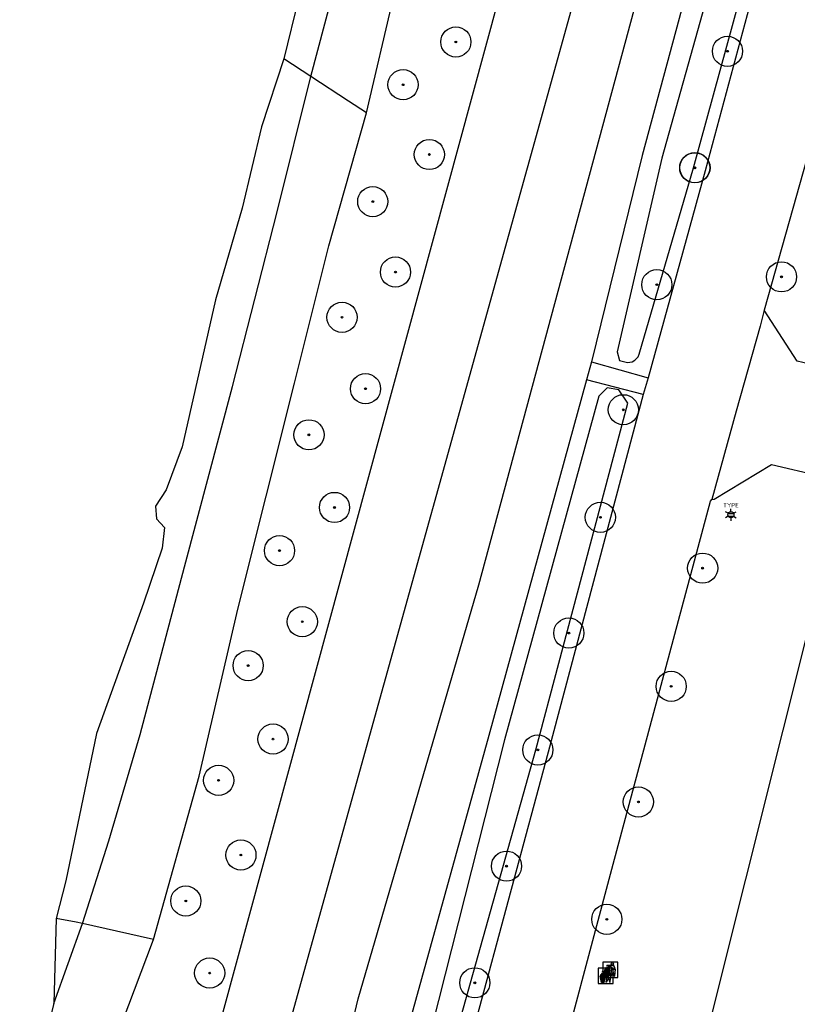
# Model space of a CAD drawing. Header units: metres. Extents: x 102000 to 105000, y 414600 to 420766.
# Tile 22 of 256: x 102546 to 102610, y 415619 to 415701. Entities that reach past the tile are written whole.
import ezdxf
from ezdxf.enums import TextEntityAlignment as Align

# ---------------------------------------------------------------- set-up
doc = ezdxf.new("R2010")
doc.units = ezdxf.units.M
doc.layers.get('0').update_dxf_attribs({"color": 8})
doc.styles.add('NLCS-ISO', font='NLCS-ISO.ttf')

msp = doc.modelspace()

# ---------------------------------------------------------------- hatches: boundary and pattern name
at = {"ltscale": 0.1}
h = msp.add_hatch(color=256, dxfattribs=at)
edge = h.paths.add_edge_path()
edge.add_arc((102582.009, 415699.089), 0.075, 0, 360)
h = msp.add_hatch(color=256, dxfattribs=at)
edge = h.paths.add_edge_path()
edge.add_arc((102604.519, 415698.319), 0.075, 0, 360)
h = msp.add_hatch(color=256, dxfattribs=at)
edge = h.paths.add_edge_path()
edge.add_arc((102577.629, 415695.549), 0.075, 0, 360)
h = msp.add_hatch(color=256, dxfattribs=at)
edge = h.paths.add_edge_path()
edge.add_arc((102579.809, 415689.759), 0.075, 0, 360)
h = msp.add_hatch(color=256, dxfattribs=at)
edge = h.paths.add_edge_path()
edge.add_arc((102601.809, 415688.659), 0.075, 0, 360)
h = msp.add_hatch(color=256, dxfattribs=at)
edge = h.paths.add_edge_path()
edge.add_arc((102601.829, 415688.669), 0.075, 0, 360)
h = msp.add_hatch(color=256, dxfattribs=at)
edge = h.paths.add_edge_path()
edge.add_arc((102575.119, 415685.859), 0.075, 0, 360)
h = msp.add_hatch(color=256, dxfattribs=at)
edge = h.paths.add_edge_path()
edge.add_arc((102577, 415680.019), 0.075, 0, 360)
h = msp.add_hatch(color=256, dxfattribs=at)
edge = h.paths.add_edge_path()
edge.add_arc((102609, 415679.619), 0.075, 0, 360)
h = msp.add_hatch(color=256, dxfattribs=at)
edge = h.paths.add_edge_path()
edge.add_arc((102598.665, 415678.973), 0.075, 0, 360)
h = msp.add_hatch(color=256, dxfattribs=at)
edge = h.paths.add_edge_path()
edge.add_arc((102572.569, 415676.269), 0.075, 0, 360)
h = msp.add_hatch(color=256, dxfattribs=at)
edge = h.paths.add_edge_path()
edge.add_arc((102574.519, 415670.349), 0.075, 0, 360)
h = msp.add_hatch(color=256, dxfattribs=at)
edge = h.paths.add_edge_path()
edge.add_arc((102595.889, 415668.605), 0.075, 0, 360)
h = msp.add_hatch(color=256, dxfattribs=at)
edge = h.paths.add_edge_path()
edge.add_arc((102569.829, 415666.529), 0.075, 0, 360)
h = msp.add_hatch(color=256, dxfattribs=at)
edge = h.paths.add_edge_path()
edge.add_arc((102571.949, 415660.509), 0.075, 0, 360)
h = msp.add_hatch(color=256, dxfattribs=at)
edge = h.paths.add_edge_path()
edge.add_arc((102593.989, 415659.689), 0.075, 0, 360)
h = msp.add_hatch(color=256, dxfattribs=at)
edge = h.paths.add_edge_path()
edge.add_arc((102567.389, 415656.929), 0.075, 0, 360)
h = msp.add_hatch(color=256, dxfattribs=at)
edge = h.paths.add_edge_path()
edge.add_arc((102602.459, 415655.479), 0.075, 0, 360)
h = msp.add_hatch(color=256, dxfattribs=at)
edge = h.paths.add_edge_path()
edge.add_arc((102569.279, 415651.039), 0.075, 0, 360)
h = msp.add_hatch(color=256, dxfattribs=at)
edge = h.paths.add_edge_path()
edge.add_arc((102591.369, 415650.099), 0.075, 0, 360)
h = msp.add_hatch(color=256, dxfattribs=at)
edge = h.paths.add_edge_path()
edge.add_arc((102564.789, 415647.399), 0.075, 0, 360)
h = msp.add_hatch(color=256, dxfattribs=at)
edge = h.paths.add_edge_path()
edge.add_arc((102599.859, 415645.679), 0.075, 0, 360)
h = msp.add_hatch(color=256, dxfattribs=at)
edge = h.paths.add_edge_path()
edge.add_arc((102566.849, 415641.309), 0.075, 0, 360)
h = msp.add_hatch(color=256, dxfattribs=at)
edge = h.paths.add_edge_path()
edge.add_arc((102588.799, 415640.409), 0.075, 0, 360)
h = msp.add_hatch(color=256, dxfattribs=at)
edge = h.paths.add_edge_path()
edge.add_arc((102562.339, 415637.889), 0.075, 0, 360)
h = msp.add_hatch(color=256, dxfattribs=at)
edge = h.paths.add_edge_path()
edge.add_arc((102597.139, 415636.099), 0.075, 0, 360)
h = msp.add_hatch(color=256, dxfattribs=at)
edge = h.paths.add_edge_path()
edge.add_arc((102564.189, 415631.699), 0.075, 0, 360)
h = msp.add_hatch(color=256, dxfattribs=at)
edge = h.paths.add_edge_path()
edge.add_arc((102586.209, 415630.779), 0.075, 0, 360)
h = msp.add_hatch(color=256, dxfattribs=at)
edge = h.paths.add_edge_path()
edge.add_arc((102559.619, 415627.888), 0.075, 0, 360)
h = msp.add_hatch(color=256, dxfattribs=at)
edge = h.paths.add_edge_path()
edge.add_arc((102594.519, 415626.369), 0.075, 0, 360)
h = msp.add_hatch(color=256)
h.dxf.hatch_style = 1
h.paths.add_polyline_path([(102594.395, 415621.706), (102593.977, 415621.706, 0.819081), (102593.969, 415621.664), (102594.066, 415621.14, 0.36153), (102594.074, 415621.134), (102594.299, 415621.134, 0.36153), (102594.307, 415621.14), (102594.404, 415621.664, 0.819081)])
h.paths.add_polyline_path([(102594.377, 415621.662), (102594.367, 415621.606), (102594.294, 415621.606), (102594.299, 415621.662)], flags=16)
h.paths.add_polyline_path([(102594.278, 415621.662), (102594.273, 415621.606), (102594.198, 415621.606), (102594.198, 415621.662)], flags=16)
h.paths.add_polyline_path([(102594.363, 415621.583), (102594.348, 415621.504), (102594.284, 415621.504), (102594.291, 415621.583)], flags=16)
h.paths.add_polyline_path([(102594.271, 415621.583), (102594.264, 415621.504), (102594.198, 415621.504), (102594.198, 415621.583)], flags=16)
h.paths.add_polyline_path([(102594.178, 415621.662), (102594.178, 415621.606), (102594.1, 415621.606), (102594.094, 415621.662)], flags=16)
h.paths.add_polyline_path([(102594.178, 415621.583), (102594.178, 415621.504), (102594.109, 415621.504), (102594.102, 415621.583)], flags=16)
h.paths.add_polyline_path([(102594.344, 415621.481), (102594.332, 415621.415), (102594.276, 415621.415), (102594.282, 415621.481)], flags=16)
h.paths.add_polyline_path([(102594.261, 415621.481), (102594.255, 415621.415), (102594.198, 415621.415), (102594.198, 415621.481)], flags=16)
h.paths.add_polyline_path([(102594.178, 415621.481), (102594.178, 415621.415), (102594.117, 415621.415), (102594.111, 415621.481)], flags=16)
h.paths.add_polyline_path([(102594.079, 415621.606), (102594.006, 415621.606), (102593.995, 415621.662), (102594.074, 415621.662)], flags=16)
h.paths.add_polyline_path([(102594.081, 415621.583), (102594.089, 415621.504), (102594.025, 415621.504), (102594.01, 415621.583)], flags=16)
h.paths.add_polyline_path([(102594.328, 415621.393), (102594.315, 415621.328), (102594.268, 415621.328), (102594.274, 415621.393)], flags=16)
h.paths.add_polyline_path([(102594.253, 415621.393), (102594.247, 415621.328), (102594.198, 415621.328), (102594.198, 415621.393)], flags=16)
h.paths.add_polyline_path([(102594.091, 415621.481), (102594.097, 415621.415), (102594.041, 415621.415), (102594.029, 415621.481)], flags=16)
h.paths.add_polyline_path([(102594.178, 415621.393), (102594.178, 415621.328), (102594.125, 415621.328), (102594.119, 415621.393)], flags=16)
h.paths.add_polyline_path([(102594.311, 415621.305), (102594.299, 415621.24), (102594.26, 415621.24), (102594.266, 415621.305)], flags=16)
h.paths.add_polyline_path([(102594.099, 415621.393), (102594.105, 415621.328), (102594.057, 415621.328), (102594.045, 415621.393)], flags=16)
h.paths.add_polyline_path([(102594.245, 415621.305), (102594.239, 415621.24), (102594.198, 415621.24), (102594.198, 415621.305)], flags=16)
h.paths.add_polyline_path([(102594.178, 415621.305), (102594.178, 415621.24), (102594.134, 415621.24), (102594.128, 415621.305)], flags=16)
h.paths.add_polyline_path([(102594.107, 415621.305), (102594.113, 415621.24), (102594.073, 415621.24), (102594.062, 415621.305)], flags=16)
h.paths.add_polyline_path([(102594.295, 415621.215), (102594.283, 415621.154), (102594.252, 415621.154), (102594.257, 415621.215)], flags=16)
h.paths.add_polyline_path([(102594.237, 415621.215), (102594.231, 415621.154), (102594.198, 415621.154), (102594.198, 415621.215)], flags=16)
h.paths.add_polyline_path([(102594.178, 415621.215), (102594.178, 415621.154), (102594.142, 415621.154), (102594.136, 415621.215)], flags=16)
h.paths.add_polyline_path([(102594.115, 415621.215), (102594.121, 415621.154), (102594.089, 415621.154), (102594.078, 415621.215)], flags=16)
h.paths.add_polyline_path([(102594.37, 415621.883, -0.01173), (102594.341, 415621.883, -0.148797), (102594.311, 415621.945, -0.136076), (102594.243, 415621.905), (102594.222, 415621.899, -0.038293), (102594.133, 415621.928), (102594.12, 415621.891, -0.243822), (102594.026, 415621.801, 0.344326), (102594.167, 415621.743, -0.139345), (102594.267, 415621.743, 0.618436), (102594.277, 415621.755, -0.441494), (102594.299, 415621.798, 0.309048)])
h.paths.add_polyline_path([(102594.294, 415621.815, 0.351556), (102594.258, 415621.764, 0.121061), (102594.162, 415621.761, -0.288745), (102594.054, 415621.792, 0.203599), (102594.137, 415621.885), (102594.144, 415621.905, 0.083075), (102594.348, 415621.865, -0.242261)], flags=16)
h.paths.add_polyline_path([(102594.317, 415621.885, -0.023345), (102594.26, 415621.892, 0.07081), (102594.302, 415621.913, 0.059965)], flags=16)
h.paths.add_polyline_path([(102594.697, 415622.057), (102594.15, 415622.057, 0.860559), (102594.148, 415622.042), (102594.49, 415621.936, -0.146703), (102594.549, 415621.758, 0.421968), (102594.557, 415621.75), (102594.816, 415621.764, 0.450293), (102594.823, 415621.773, 0.122241)])
h.paths.add_polyline_path([(102594.483, 415622.171, 1), (102594.683, 415622.171, 1)])
h.paths.add_polyline_path([(102594.829, 415621.724, 0.429303), (102594.821, 415621.733), (102594.553, 415621.745, 0.38429), (102594.545, 415621.738), (102594.456, 415621.148, 0.83726), (102594.471, 415621.143), (102594.664, 415621.494, -0.688204), (102594.678, 415621.492), (102594.757, 415621.151, 0.84934), (102594.773, 415621.152)])
h = msp.add_hatch(color=256)
h.dxf.hatch_style = 1
h.paths.add_polyline_path([(102594.781, 415622.206), (102594.362, 415622.206, 0.819081), (102594.354, 415622.164), (102594.451, 415621.64, 0.36153), (102594.459, 415621.634), (102594.684, 415621.634, 0.36153), (102594.692, 415621.64), (102594.789, 415622.164, 0.819081)])
h.paths.add_polyline_path([(102594.763, 415622.162), (102594.752, 415622.106), (102594.679, 415622.106), (102594.684, 415622.162)], flags=16)
h.paths.add_polyline_path([(102594.663, 415622.162), (102594.658, 415622.106), (102594.583, 415622.106), (102594.583, 415622.162)], flags=16)
h.paths.add_polyline_path([(102594.748, 415622.083), (102594.733, 415622.004), (102594.669, 415622.004), (102594.677, 415622.083)], flags=16)
h.paths.add_polyline_path([(102594.656, 415622.083), (102594.649, 415622.004), (102594.583, 415622.004), (102594.583, 415622.083)], flags=16)
h.paths.add_polyline_path([(102594.563, 415622.162), (102594.563, 415622.106), (102594.485, 415622.106), (102594.48, 415622.162)], flags=16)
h.paths.add_polyline_path([(102594.563, 415622.083), (102594.563, 415622.004), (102594.494, 415622.004), (102594.487, 415622.083)], flags=16)
h.paths.add_polyline_path([(102594.729, 415621.981), (102594.717, 415621.915), (102594.661, 415621.915), (102594.667, 415621.981)], flags=16)
h.paths.add_polyline_path([(102594.647, 415621.981), (102594.641, 415621.915), (102594.583, 415621.915), (102594.583, 415621.981)], flags=16)
h.paths.add_polyline_path([(102594.563, 415621.981), (102594.563, 415621.915), (102594.502, 415621.915), (102594.496, 415621.981)], flags=16)
h.paths.add_polyline_path([(102594.464, 415622.106), (102594.391, 415622.106), (102594.38, 415622.162), (102594.459, 415622.162)], flags=16)
h.paths.add_polyline_path([(102594.466, 415622.083), (102594.474, 415622.004), (102594.41, 415622.004), (102594.395, 415622.083)], flags=16)
h.paths.add_polyline_path([(102594.713, 415621.893), (102594.701, 415621.828), (102594.653, 415621.828), (102594.659, 415621.893)], flags=16)
h.paths.add_polyline_path([(102594.639, 415621.893), (102594.632, 415621.828), (102594.583, 415621.828), (102594.583, 415621.893)], flags=16)
h.paths.add_polyline_path([(102594.476, 415621.981), (102594.482, 415621.915), (102594.426, 415621.915), (102594.414, 415621.981)], flags=16)
h.paths.add_polyline_path([(102594.563, 415621.893), (102594.563, 415621.828), (102594.511, 415621.828), (102594.504, 415621.893)], flags=16)
h.paths.add_polyline_path([(102594.696, 415621.805), (102594.684, 415621.74), (102594.645, 415621.74), (102594.651, 415621.805)], flags=16)
h.paths.add_polyline_path([(102594.484, 415621.893), (102594.49, 415621.828), (102594.442, 415621.828), (102594.43, 415621.893)], flags=16)
h.paths.add_polyline_path([(102594.63, 415621.805), (102594.624, 415621.74), (102594.583, 415621.74), (102594.583, 415621.805)], flags=16)
h.paths.add_polyline_path([(102594.563, 415621.805), (102594.563, 415621.74), (102594.519, 415621.74), (102594.513, 415621.805)], flags=16)
h.paths.add_polyline_path([(102594.492, 415621.805), (102594.498, 415621.74), (102594.459, 415621.74), (102594.447, 415621.805)], flags=16)
h.paths.add_polyline_path([(102594.68, 415621.715), (102594.668, 415621.654), (102594.637, 415621.654), (102594.642, 415621.715)], flags=16)
h.paths.add_polyline_path([(102594.622, 415621.715), (102594.616, 415621.654), (102594.583, 415621.654), (102594.583, 415621.715)], flags=16)
h.paths.add_polyline_path([(102594.563, 415621.715), (102594.563, 415621.654), (102594.527, 415621.654), (102594.521, 415621.715)], flags=16)
h.paths.add_polyline_path([(102594.501, 415621.715), (102594.506, 415621.654), (102594.475, 415621.654), (102594.463, 415621.715)], flags=16)
h.paths.add_polyline_path([(102594.755, 415622.383, -0.01173), (102594.726, 415622.383, -0.148797), (102594.697, 415622.445, -0.136076), (102594.629, 415622.405), (102594.607, 415622.399, -0.038293), (102594.518, 415622.428), (102594.505, 415622.391, -0.243822), (102594.411, 415622.301, 0.344326), (102594.552, 415622.243, -0.139345), (102594.652, 415622.243, 0.618436), (102594.663, 415622.255, -0.441494), (102594.684, 415622.298, 0.309048)])
h.paths.add_polyline_path([(102594.679, 415622.315, 0.351556), (102594.643, 415622.264, 0.121061), (102594.547, 415622.261, -0.288745), (102594.439, 415622.292, 0.203599), (102594.522, 415622.385), (102594.529, 415622.404, 0.083075), (102594.733, 415622.365, -0.242261)], flags=16)
h.paths.add_polyline_path([(102594.702, 415622.385, -0.023345), (102594.646, 415622.392, 0.07081), (102594.687, 415622.413, 0.059965)], flags=16)
h.paths.add_polyline_path([(102595.082, 415622.557), (102594.535, 415622.557, 0.860559), (102594.533, 415622.542), (102594.875, 415622.436, -0.146703), (102594.934, 415622.258, 0.421968), (102594.942, 415622.25), (102595.201, 415622.264, 0.450293), (102595.208, 415622.273, 0.122241)])
h.paths.add_polyline_path([(102594.868, 415622.671, 1), (102595.068, 415622.671, 1)])
h.paths.add_polyline_path([(102595.214, 415622.224, 0.429303), (102595.207, 415622.233), (102594.938, 415622.245, 0.38429), (102594.93, 415622.238), (102594.841, 415621.648, 0.83726), (102594.856, 415621.643), (102595.049, 415621.994, -0.688204), (102595.064, 415621.992), (102595.143, 415621.651, 0.84934), (102595.158, 415621.652)])
h = msp.add_hatch(color=256, dxfattribs=at)
edge = h.paths.add_edge_path()
edge.add_arc((102561.599, 415621.917), 0.075, 0, 360)
h = msp.add_hatch(color=256, dxfattribs=at)
edge = h.paths.add_edge_path()
edge.add_arc((102583.579, 415621.109), 0.075, 0, 360)

# ---------------------------------------------------------------- linework, layer by layer
for p, q in [((102562.731, 415618.713), (102596.148, 415741.641)), ((102615.679, 415736.5), (102602.659, 415688.419)), ((102609.619, 415734.616), (102597.439, 415689.689)), ((102568.176, 415617.581), (102598.545, 415726.848)), ((102574.599, 415693.221), (102578.513, 415709.879)), ((102604.479, 415708.779), (102599.079, 415689.469)), ((102601.699, 415688.649), (102607.019, 415708.069)), ((102569.987, 415696.219), (102572.957, 415707.503)), ((102569.913, 415706.631), (102567.736, 415697.682)), ((102583.924, 415654.089), (102597.855, 415705.676)), ((102567.736, 415697.682), (102565.903, 415692.051)), ((102569.987, 415696.219), (102567.736, 415697.682)), ((102567.206, 415685.024), (102569.987, 415696.219)), ((102573.103, 415694.194), (102569.987, 415696.219)), ((102574.599, 415693.221), (102573.103, 415694.194)), ((102571.482, 415682.188), (102574.599, 415693.221)), ((102565.903, 415692.051), (102564.279, 415685.326)), ((102597.439, 415689.689), (102593.259, 415672.569)), ((102599.079, 415689.469), (102595.389, 415673.409)), ((102611.099, 415689.409), (102607.555, 415676.847)), ((102597.209, 415673.219), (102601.699, 415688.649)), ((102602.659, 415688.419), (102597.939, 415671.259)), ((102564.279, 415685.326), (102562.069, 415677.708)), ((102563.485, 415670.531), (102567.206, 415685.024)), ((102568.632, 415670.797), (102571.482, 415682.188)), ((102562.069, 415677.708), (102559.316, 415665.54)), ((102607.555, 415676.847), (102607.223, 415675.546)), ((102610.292, 415672.634), (102607.555, 415676.847)), ((102607.223, 415675.546), (102605.235, 415668.488)), ((102595.389, 415673.409), (102595.559, 415672.689)), ((102596.844, 415672.706), (102597.109, 415672.992)), ((102597.109, 415672.992), (102597.209, 415673.219)), ((102593.259, 415672.569), (102592.829, 415671.089)), ((102593.259, 415672.569), (102597.939, 415671.259)), ((102595.559, 415672.689), (102595.913, 415672.606)), ((102595.913, 415672.606), (102596.24, 415672.529)), ((102596.24, 415672.529), (102596.625, 415672.59)), ((102596.625, 415672.59), (102596.844, 415672.706)), ((102616.197, 415671.236), (102610.292, 415672.634)), ((102597.939, 415671.259), (102597.539, 415669.859)), ((102559.509, 415655.579), (102563.485, 415670.531)), ((102563.928, 415652.079), (102568.632, 415670.797)), ((102592.829, 415671.089), (102584.729, 415641.599)), ((102597.539, 415669.859), (102592.829, 415671.089)), ((102594.539, 415670.419), (102593.849, 415669.719)), ((102595.529, 415670.269), (102594.539, 415670.419)), ((102593.849, 415669.719), (102586.049, 415641.239)), ((102597.539, 415669.859), (102589.669, 415640.219)), ((102596.25, 415669.149), (102595.529, 415670.269)), ((102588.649, 415640.419), (102596.25, 415669.149)), ((102605.235, 415668.488), (102603.218, 415661.155)), ((102559.316, 415665.54), (102557.992, 415661.972)), ((102603.424, 415661.186), (102608.172, 415664.055)), ((102608.172, 415664.055), (102614.259, 415662.634)), ((102614.259, 415662.634), (102601.42, 415611.413)), ((102557.992, 415661.972), (102557.119, 415660.614)), ((102557.119, 415660.614), (102557.184, 415659.566)), ((102595.039, 415630.939), (102603.109, 415661.019)), ((102603.109, 415661.019), (102603.218, 415661.155)), ((102603.218, 415661.155), (102603.424, 415661.186)), ((102604.576, 415659.999), (102605.042, 415659.999)), ((102604.576, 415659.799), (102605.042, 415659.799)), ((102557.184, 415659.566), (102557.842, 415658.846)), ((102557.842, 415658.846), (102557.666, 415657.135)), ((102557.666, 415657.135), (102556.12, 415652.577)), ((102555.85, 415641.688), (102559.509, 415655.579)), ((102573.909, 415619.766), (102583.924, 415654.089)), ((102556.12, 415652.577), (102552.217, 415641.776)), ((102560.719, 415638.226), (102563.928, 415652.079)), ((102552.217, 415641.776), (102549.678, 415629.557)), ((102553.245, 415632.879), (102555.85, 415641.688)), ((102584.729, 415641.599), (102578.293, 415618.355)), ((102586.049, 415641.239), (102578.49, 415611.427)), ((102580.209, 415610.389), (102588.649, 415640.419)), ((102589.669, 415640.219), (102580.703, 415607.1)), ((102556.953, 415624.697), (102560.719, 415638.226)), ((102551.045, 415626.011), (102553.245, 415632.879)), ((102585.529, 415595.319), (102595.039, 415630.939)), ((102549.678, 415629.557), (102548.888, 415626.424)), ((102548.888, 415626.424), (102548.678, 415619.391)), ((102550.536, 415626.124), (102548.888, 415626.424)), ((102548.678, 415619.391), (102551.045, 415626.011)), ((102551.045, 415626.011), (102550.536, 415626.124)), ((102555.837, 415624.945), (102551.045, 415626.011)), ((102554.357, 415617.829), (102556.953, 415624.697)), ((102556.953, 415624.697), (102555.837, 415624.945)), ((102595.042, 415622.309), (102593.792, 415622.309)), ((102593.792, 415622.309), (102593.792, 415621.059)), ((102595.427, 415622.809), (102594.177, 415622.809)), ((102594.177, 415622.809), (102594.177, 415621.559)), ((102594.781, 415622.206), (102594.362, 415622.206)), ((102594.518, 415622.428), (102594.505, 415622.391)), ((102594.529, 415622.404), (102594.522, 415622.385)), ((102594.875, 415622.436), (102594.533, 415622.542)), ((102594.535, 415622.557), (102595.082, 415622.557)), ((102594.607, 415622.399), (102594.629, 415622.405)), ((102594.607, 415622.399), (102594.629, 415622.405)), ((102594.841, 415621.648), (102594.93, 415622.238)), ((102594.938, 415622.245), (102595.207, 415622.233)), ((102595.201, 415622.264), (102594.942, 415622.25)), ((102595.042, 415621.059), (102595.042, 415622.309)), ((102595.214, 415622.224), (102595.158, 415621.652)), ((102595.427, 415621.559), (102595.427, 415622.809)), ((102594.066, 415621.14), (102593.969, 415621.664)), ((102594.395, 415621.706), (102593.977, 415621.706)), ((102594.074, 415621.662), (102593.995, 415621.662)), ((102594.006, 415621.606), (102593.995, 415621.662)), ((102594.006, 415621.606), (102594.079, 415621.606)), ((102594.01, 415621.583), (102594.081, 415621.583)), ((102594.025, 415621.504), (102594.01, 415621.583)), ((102594.025, 415621.504), (102594.089, 415621.504)), ((102594.029, 415621.481), (102594.091, 415621.481)), ((102594.041, 415621.415), (102594.029, 415621.481)), ((102594.041, 415621.415), (102594.097, 415621.415)), ((102594.045, 415621.393), (102594.099, 415621.393)), ((102594.057, 415621.328), (102594.045, 415621.393)), ((102594.079, 415621.606), (102594.074, 415621.662)), ((102594.089, 415621.504), (102594.081, 415621.583)), ((102594.097, 415621.415), (102594.091, 415621.481)), ((102594.178, 415621.662), (102594.094, 415621.662)), ((102594.1, 415621.606), (102594.094, 415621.662)), ((102594.105, 415621.328), (102594.099, 415621.393)), ((102594.1, 415621.606), (102594.178, 415621.606)), ((102594.102, 415621.583), (102594.178, 415621.583)), ((102594.109, 415621.504), (102594.102, 415621.583)), ((102594.109, 415621.504), (102594.178, 415621.504)), ((102594.111, 415621.481), (102594.178, 415621.481)), ((102594.117, 415621.415), (102594.111, 415621.481)), ((102594.117, 415621.415), (102594.178, 415621.415)), ((102594.119, 415621.393), (102594.178, 415621.393)), ((102594.125, 415621.328), (102594.119, 415621.393)), ((102594.133, 415621.928), (102594.12, 415621.891)), ((102594.144, 415621.905), (102594.137, 415621.885)), ((102594.49, 415621.936), (102594.148, 415622.042)), ((102594.15, 415622.057), (102594.697, 415622.057)), ((102594.177, 415621.559), (102595.427, 415621.559)), ((102594.178, 415621.662), (102594.178, 415621.606)), ((102594.178, 415621.583), (102594.178, 415621.504)), ((102594.178, 415621.481), (102594.178, 415621.415)), ((102594.178, 415621.393), (102594.178, 415621.328)), ((102594.198, 415621.662), (102594.198, 415621.606)), ((102594.278, 415621.662), (102594.198, 415621.662)), ((102594.198, 415621.606), (102594.273, 415621.606)), ((102594.198, 415621.583), (102594.198, 415621.504)), ((102594.198, 415621.583), (102594.271, 415621.583)), ((102594.198, 415621.504), (102594.264, 415621.504)), ((102594.198, 415621.481), (102594.261, 415621.481)), ((102594.198, 415621.481), (102594.198, 415621.415)), ((102594.198, 415621.415), (102594.255, 415621.415)), ((102594.198, 415621.393), (102594.253, 415621.393)), ((102594.198, 415621.393), (102594.198, 415621.328)), ((102594.222, 415621.899), (102594.243, 415621.905)), ((102594.222, 415621.899), (102594.243, 415621.905)), ((102594.247, 415621.328), (102594.253, 415621.393)), ((102594.255, 415621.415), (102594.261, 415621.481)), ((102594.264, 415621.504), (102594.271, 415621.583)), ((102594.268, 415621.328), (102594.274, 415621.393)), ((102594.273, 415621.606), (102594.278, 415621.662)), ((102594.274, 415621.393), (102594.328, 415621.393)), ((102594.276, 415621.415), (102594.282, 415621.481)), ((102594.276, 415621.415), (102594.332, 415621.415)), ((102594.282, 415621.481), (102594.344, 415621.481)), ((102594.284, 415621.504), (102594.291, 415621.583)), ((102594.284, 415621.504), (102594.348, 415621.504)), ((102594.291, 415621.583), (102594.363, 415621.583)), ((102594.294, 415621.606), (102594.299, 415621.662)), ((102594.294, 415621.606), (102594.367, 415621.606)), ((102594.377, 415621.662), (102594.299, 415621.662)), ((102594.307, 415621.14), (102594.404, 415621.664)), ((102594.315, 415621.328), (102594.328, 415621.393)), ((102594.332, 415621.415), (102594.344, 415621.481)), ((102594.348, 415621.504), (102594.363, 415621.583)), ((102594.451, 415621.64), (102594.354, 415622.164)), ((102594.367, 415621.606), (102594.377, 415621.662)), ((102594.459, 415622.162), (102594.38, 415622.162)), ((102594.391, 415622.106), (102594.38, 415622.162)), ((102594.391, 415622.106), (102594.464, 415622.106)), ((102594.395, 415622.083), (102594.466, 415622.083)), ((102594.41, 415622.004), (102594.395, 415622.083)), ((102594.41, 415622.004), (102594.474, 415622.004)), ((102594.414, 415621.981), (102594.476, 415621.981)), ((102594.426, 415621.915), (102594.414, 415621.981)), ((102594.426, 415621.915), (102594.482, 415621.915)), ((102594.43, 415621.893), (102594.484, 415621.893)), ((102594.442, 415621.828), (102594.43, 415621.893)), ((102594.442, 415621.828), (102594.49, 415621.828)), ((102594.447, 415621.805), (102594.492, 415621.805)), ((102594.459, 415621.74), (102594.447, 415621.805)), ((102594.456, 415621.148), (102594.545, 415621.738)), ((102594.464, 415622.106), (102594.459, 415622.162)), ((102594.459, 415621.74), (102594.498, 415621.74)), ((102594.459, 415621.634), (102594.684, 415621.634)), ((102594.475, 415621.654), (102594.463, 415621.715)), ((102594.463, 415621.715), (102594.501, 415621.715)), ((102594.474, 415622.004), (102594.466, 415622.083)), ((102594.664, 415621.494), (102594.471, 415621.143)), ((102594.475, 415621.654), (102594.506, 415621.654)), ((102594.482, 415621.915), (102594.476, 415621.981)), ((102594.563, 415622.162), (102594.48, 415622.162)), ((102594.485, 415622.106), (102594.48, 415622.162)), ((102594.49, 415621.828), (102594.484, 415621.893)), ((102594.485, 415622.106), (102594.563, 415622.106)), ((102594.487, 415622.083), (102594.563, 415622.083)), ((102594.494, 415622.004), (102594.487, 415622.083)), ((102594.498, 415621.74), (102594.492, 415621.805)), ((102594.494, 415622.004), (102594.563, 415622.004)), ((102594.496, 415621.981), (102594.563, 415621.981)), ((102594.502, 415621.915), (102594.496, 415621.981)), ((102594.506, 415621.654), (102594.501, 415621.715)), ((102594.502, 415621.915), (102594.563, 415621.915)), ((102594.504, 415621.893), (102594.563, 415621.893)), ((102594.511, 415621.828), (102594.504, 415621.893)), ((102594.508, 415621.633), (102594.508, 415621.634)), ((102594.511, 415621.828), (102594.563, 415621.828)), ((102594.513, 415621.805), (102594.563, 415621.805)), ((102594.519, 415621.74), (102594.513, 415621.805)), ((102594.519, 415621.74), (102594.563, 415621.74)), ((102594.521, 415621.715), (102594.563, 415621.715)), ((102594.527, 415621.654), (102594.521, 415621.715)), ((102594.527, 415621.654), (102594.563, 415621.654)), ((102594.553, 415621.745), (102594.821, 415621.733)), ((102594.816, 415621.764), (102594.557, 415621.75)), ((102594.563, 415622.162), (102594.563, 415622.106)), ((102594.563, 415622.083), (102594.563, 415622.004)), ((102594.563, 415621.981), (102594.563, 415621.915)), ((102594.563, 415621.893), (102594.563, 415621.828)), ((102594.563, 415621.805), (102594.563, 415621.74)), ((102594.563, 415621.715), (102594.563, 415621.654)), ((102594.583, 415622.162), (102594.583, 415622.106)), ((102594.663, 415622.162), (102594.583, 415622.162)), ((102594.583, 415622.106), (102594.658, 415622.106)), ((102594.583, 415622.083), (102594.583, 415622.004)), ((102594.583, 415622.083), (102594.656, 415622.083)), ((102594.583, 415622.004), (102594.649, 415622.004)), ((102594.583, 415621.981), (102594.647, 415621.981)), ((102594.583, 415621.981), (102594.583, 415621.915)), ((102594.583, 415621.915), (102594.641, 415621.915)), ((102594.583, 415621.893), (102594.639, 415621.893)), ((102594.583, 415621.893), (102594.583, 415621.828)), ((102594.583, 415621.828), (102594.632, 415621.828)), ((102594.583, 415621.805), (102594.63, 415621.805)), ((102594.583, 415621.805), (102594.583, 415621.74)), ((102594.583, 415621.74), (102594.624, 415621.74)), ((102594.583, 415621.715), (102594.583, 415621.654)), ((102594.583, 415621.715), (102594.622, 415621.715)), ((102594.583, 415621.654), (102594.616, 415621.654)), ((102594.616, 415621.654), (102594.622, 415621.715)), ((102594.624, 415621.74), (102594.63, 415621.805)), ((102594.632, 415621.828), (102594.639, 415621.893)), ((102594.637, 415621.654), (102594.642, 415621.715)), ((102594.637, 415621.654), (102594.668, 415621.654)), ((102594.641, 415621.915), (102594.647, 415621.981)), ((102594.642, 415621.715), (102594.68, 415621.715)), ((102594.645, 415621.74), (102594.651, 415621.805)), ((102594.645, 415621.74), (102594.684, 415621.74)), ((102594.649, 415622.004), (102594.656, 415622.083)), ((102594.651, 415621.805), (102594.696, 415621.805)), ((102594.653, 415621.828), (102594.659, 415621.893)), ((102594.653, 415621.828), (102594.701, 415621.828)), ((102594.658, 415622.106), (102594.663, 415622.162)), ((102594.659, 415621.893), (102594.713, 415621.893)), ((102594.661, 415621.915), (102594.667, 415621.981)), ((102594.661, 415621.915), (102594.717, 415621.915)), ((102594.667, 415621.981), (102594.729, 415621.981)), ((102594.668, 415621.654), (102594.68, 415621.715)), ((102594.669, 415622.004), (102594.677, 415622.083)), ((102594.669, 415622.004), (102594.733, 415622.004)), ((102594.677, 415622.083), (102594.748, 415622.083)), ((102594.757, 415621.151), (102594.678, 415621.492)), ((102594.679, 415622.106), (102594.684, 415622.162)), ((102594.679, 415622.106), (102594.752, 415622.106)), ((102594.763, 415622.162), (102594.684, 415622.162)), ((102594.684, 415621.74), (102594.696, 415621.805)), ((102594.692, 415621.64), (102594.789, 415622.164)), ((102594.701, 415621.828), (102594.713, 415621.893)), ((102594.717, 415621.915), (102594.729, 415621.981)), ((102594.733, 415622.004), (102594.748, 415622.083)), ((102594.752, 415622.106), (102594.763, 415622.162)), ((102594.829, 415621.724), (102594.773, 415621.152)), ((102595.049, 415621.994), (102594.856, 415621.643)), ((102595.143, 415621.651), (102595.064, 415621.992)), ((102593.792, 415621.059), (102595.042, 415621.059)), ((102594.057, 415621.328), (102594.105, 415621.328)), ((102594.062, 415621.305), (102594.107, 415621.305)), ((102594.073, 415621.24), (102594.062, 415621.305)), ((102594.073, 415621.24), (102594.113, 415621.24)), ((102594.074, 415621.134), (102594.299, 415621.134)), ((102594.089, 415621.154), (102594.078, 415621.215)), ((102594.078, 415621.215), (102594.115, 415621.215)), ((102594.089, 415621.154), (102594.121, 415621.154)), ((102594.113, 415621.24), (102594.107, 415621.305)), ((102594.121, 415621.154), (102594.115, 415621.215)), ((102594.123, 415621.133), (102594.123, 415621.134)), ((102594.125, 415621.328), (102594.178, 415621.328)), ((102594.128, 415621.305), (102594.178, 415621.305)), ((102594.134, 415621.24), (102594.128, 415621.305)), ((102594.134, 415621.24), (102594.178, 415621.24)), ((102594.136, 415621.215), (102594.178, 415621.215)), ((102594.142, 415621.154), (102594.136, 415621.215)), ((102594.142, 415621.154), (102594.178, 415621.154)), ((102594.178, 415621.305), (102594.178, 415621.24)), ((102594.178, 415621.215), (102594.178, 415621.154)), ((102594.198, 415621.328), (102594.247, 415621.328)), ((102594.198, 415621.305), (102594.245, 415621.305)), ((102594.198, 415621.305), (102594.198, 415621.24)), ((102594.198, 415621.24), (102594.239, 415621.24)), ((102594.198, 415621.215), (102594.198, 415621.154)), ((102594.198, 415621.215), (102594.237, 415621.215)), ((102594.198, 415621.154), (102594.231, 415621.154)), ((102594.231, 415621.154), (102594.237, 415621.215)), ((102594.239, 415621.24), (102594.245, 415621.305)), ((102594.252, 415621.154), (102594.257, 415621.215)), ((102594.252, 415621.154), (102594.283, 415621.154)), ((102594.257, 415621.215), (102594.295, 415621.215)), ((102594.26, 415621.24), (102594.266, 415621.305)), ((102594.26, 415621.24), (102594.299, 415621.24)), ((102594.266, 415621.305), (102594.311, 415621.305)), ((102594.268, 415621.328), (102594.315, 415621.328)), ((102594.283, 415621.154), (102594.295, 415621.215)), ((102594.299, 415621.24), (102594.311, 415621.305)), ((102572.993, 415615.997), (102573.909, 415619.766)), ((102548.678, 415619.391), (102545.851, 415608.177))]:
    msp.add_line(p, q)
for p, q in [((102604.59, 415660.026), (102604.371, 415660.152)), ((102604.59, 415659.772), (102604.371, 415659.646)), ((102604.809, 415660.152), (102604.809, 415660.405)), ((102605.028, 415660.026), (102605.247, 415660.152)), ((102605.028, 415659.772), (102605.247, 415659.646)), ((102604.809, 415659.646), (102604.809, 415659.393))]:
    msp.add_line(p, q, dxfattribs=at)
for centre, radius in [((102582.009, 415699.089), 1.25), ((102582.009, 415699.089), 0.0225), ((102604.519, 415698.319), 1.25), ((102604.519, 415698.319), 0.0225), ((102577.629, 415695.549), 1.25), ((102577.629, 415695.549), 0.0225), ((102579.809, 415689.759), 1.25), ((102601.809, 415688.659), 1.25), ((102601.829, 415688.669), 1.25), ((102579.809, 415689.759), 0.0225), ((102601.809, 415688.659), 0.0225), ((102601.829, 415688.669), 0.0225), ((102575.119, 415685.859), 1.25), ((102575.119, 415685.859), 0.0225), ((102577, 415680.019), 1.25), ((102598.665, 415678.973), 1.25), ((102609, 415679.619), 1.25), ((102577, 415680.019), 0.0225), ((102609, 415679.619), 0.0225), ((102598.665, 415678.973), 0.0225), ((102572.569, 415676.269), 1.25), ((102572.569, 415676.269), 0.0225), ((102574.519, 415670.349), 1.25), ((102574.519, 415670.349), 0.0225), ((102595.889, 415668.605), 1.25), ((102595.889, 415668.605), 0.0225), ((102569.829, 415666.529), 1.25), ((102569.829, 415666.529), 0.0225), ((102571.949, 415660.509), 1.25), ((102571.949, 415660.509), 0.0225), ((102593.989, 415659.689), 1.25), ((102593.989, 415659.689), 0.0225), ((102567.389, 415656.929), 1.25), ((102567.389, 415656.929), 0.0225), ((102602.459, 415655.479), 1.25), ((102602.459, 415655.479), 0.0225), ((102569.279, 415651.039), 1.25), ((102569.279, 415651.039), 0.0225), ((102591.369, 415650.099), 1.25), ((102591.369, 415650.099), 0.0225), ((102564.789, 415647.399), 1.25), ((102564.789, 415647.399), 0.0225), ((102599.859, 415645.679), 1.25), ((102599.859, 415645.679), 0.0225), ((102566.849, 415641.309), 1.25), ((102566.849, 415641.309), 0.0225), ((102588.799, 415640.409), 1.25), ((102588.799, 415640.409), 0.0225), ((102562.339, 415637.889), 1.25), ((102562.339, 415637.889), 0.0225), ((102597.139, 415636.099), 1.25), ((102597.139, 415636.099), 0.0225), ((102564.189, 415631.699), 1.25), ((102586.209, 415630.779), 1.25), ((102564.189, 415631.699), 0.0225), ((102586.209, 415630.779), 0.0225), ((102559.619, 415627.888), 1.25), ((102559.619, 415627.888), 0.0225), ((102594.519, 415626.369), 1.25), ((102594.519, 415626.369), 0.0225), ((102561.599, 415621.917), 1.25), ((102583.579, 415621.109), 1.25), ((102594.583, 415622.171), 0.1), ((102594.968, 415622.671), 0.1), ((102561.599, 415621.917), 0.0225), ((102583.579, 415621.109), 0.0225)]:
    msp.add_circle(centre, radius)
for centre, radius in [((102582.009, 415699.089), 0.075), ((102604.519, 415698.319), 0.075), ((102577.629, 415695.549), 0.075), ((102579.809, 415689.759), 0.075), ((102601.809, 415688.659), 0.075), ((102601.829, 415688.669), 0.075), ((102575.119, 415685.859), 0.075), ((102577, 415680.019), 0.075), ((102609, 415679.619), 0.075), ((102598.665, 415678.973), 0.075), ((102572.569, 415676.269), 0.075), ((102574.519, 415670.349), 0.075), ((102595.889, 415668.605), 0.075), ((102569.829, 415666.529), 0.075), ((102571.949, 415660.509), 0.075), ((102593.989, 415659.689), 0.075), ((102604.809, 415659.899), 0.253), ((102567.389, 415656.929), 0.075), ((102602.459, 415655.479), 0.075), ((102569.279, 415651.039), 0.075), ((102591.369, 415650.099), 0.075), ((102564.789, 415647.399), 0.075), ((102599.859, 415645.679), 0.075), ((102566.849, 415641.309), 0.075), ((102588.799, 415640.409), 0.075), ((102562.339, 415637.889), 0.075), ((102597.139, 415636.099), 0.075), ((102564.189, 415631.699), 0.075), ((102586.209, 415630.779), 0.075), ((102559.619, 415627.888), 0.075), ((102594.519, 415626.369), 0.075), ((102561.599, 415621.917), 0.075), ((102583.579, 415621.109), 0.075)]:
    msp.add_circle(centre, radius, dxfattribs=at)
for centre, radius, start, end in [((102594.362, 415622.184), 0.0217, 90, 247.28103), ((102594.371, 415622.437), 0.142, 286.36014, 341.17048), ((102594.518, 415622.362), 0.123, 209.8659, 285.86562), ((102594.371, 415622.437), 0.16, 295.13826, 341.17048), ((102594.518, 415622.362), 0.106, 221.44245, 285.86562), ((102594.748, 415622.995), 0.612, 247.95955, 256.73148), ((102594.535, 415622.55), 0.00796, 90, 252.85579), ((102594.748, 415622.995), 0.63, 249.67136, 268.6672), ((102594.602, 415622.067), 0.201, 78.25482, 105.86562), ((102594.602, 415622.067), 0.183, 74.13438, 105.86562), ((102594.591, 415622.547), 0.147, 284.69526, 315.6913), ((102594.591, 415622.547), 0.147, 284.69526, 315.6913), ((102594.693, 415622.267), 0.0503, 105.7863, 183.26409), ((102594.591, 415622.547), 0.165, 289.23979, 305.44128), ((102594.748, 415622.995), 0.612, 260.40685, 265.75614), ((102594.654, 415622.252), 0.00891, 254.13438, 21.07101), ((102594.693, 415622.267), 0.0325, 105.7863, 201.07101), ((102594.657, 415622.393), 0.0803, 285.7863, 340.25901), ((102594.657, 415622.393), 0.0981, 285.7863, 354.48085), ((102594.812, 415622.463), 0.135, 201.79423, 215.52081), ((102594.812, 415622.463), 0.117, 189.0511, 224.60848), ((102594.812, 415622.463), 0.117, 189.0511, 222.90453), ((102594.748, 415622.995), 0.612, 268.00615, 270.69429), ((102594.781, 415622.184), 0.0217, 292.71897, 90), ((102594.606, 415622.249), 0.328, 1.55296, 34.93661), ((102594.938, 415622.237), 0.00796, 87.35967, 171.44472), ((102594.942, 415622.258), 0.00796, 181.55296, 273.06564), ((102594.572, 415622.16), 0.646, 10.03246, 37.90976), ((102595.201, 415622.272), 0.00796, 273.06564, 10.03246), ((102595.206, 415622.225), 0.00796, 354.42373, 87.35967), ((102593.977, 415621.684), 0.0217, 90, 247.28103), ((102593.986, 415621.937), 0.142, 286.36014, 341.17048), ((102594.133, 415621.862), 0.123, 209.8659, 285.86562), ((102593.986, 415621.937), 0.16, 295.13826, 341.17048), ((102594.133, 415621.862), 0.106, 221.44245, 285.86562), ((102594.363, 415622.495), 0.612, 247.95955, 256.73148), ((102594.15, 415622.05), 0.00796, 90, 252.85579), ((102594.363, 415622.495), 0.63, 249.67136, 268.6672), ((102594.217, 415621.567), 0.201, 78.25482, 105.86562), ((102594.217, 415621.567), 0.183, 74.13438, 105.86562), ((102594.206, 415622.047), 0.147, 284.69526, 315.6913), ((102594.206, 415622.047), 0.147, 284.69526, 315.6913), ((102594.308, 415621.767), 0.0503, 105.7863, 183.26409), ((102594.206, 415622.047), 0.165, 289.23979, 305.44128), ((102594.363, 415622.495), 0.612, 260.40685, 265.75614), ((102594.269, 415621.752), 0.00891, 254.13438, 21.07101), ((102594.308, 415621.767), 0.0325, 105.7863, 201.07101), ((102594.272, 415621.893), 0.0803, 285.7863, 340.25901), ((102594.272, 415621.893), 0.0981, 285.7863, 354.48085), ((102594.427, 415621.963), 0.135, 201.79423, 215.52081), ((102594.427, 415621.963), 0.117, 189.0511, 224.60848), ((102594.427, 415621.963), 0.117, 189.0511, 222.90453), ((102594.363, 415622.495), 0.612, 268.00615, 270.69429), ((102594.395, 415621.684), 0.0217, 292.71897, 90), ((102594.459, 415621.642), 0.00796, 190.49429, 270), ((102594.221, 415621.749), 0.328, 1.55296, 34.93661), ((102594.553, 415621.737), 0.00796, 87.35967, 171.44472), ((102594.557, 415621.758), 0.00796, 181.55296, 273.06564), ((102594.671, 415621.49), 0.00796, 13.05349, 151.19713), ((102594.684, 415621.642), 0.00796, 270, 349.50571), ((102594.187, 415621.66), 0.646, 10.03246, 37.90976), ((102594.815, 415621.772), 0.00796, 273.06564, 10.03246), ((102594.821, 415621.725), 0.00796, 354.42373, 87.35967), ((102594.849, 415621.647), 0.00796, 171.44472, 331.19713), ((102595.056, 415621.99), 0.00796, 13.05349, 151.19713), ((102595.15, 415621.653), 0.00796, 193.05349, 354.42373), ((102594.074, 415621.142), 0.00796, 190.49429, 270), ((102594.299, 415621.142), 0.00796, 270, 349.50571), ((102594.464, 415621.147), 0.00796, 171.44472, 331.19713), ((102594.765, 415621.153), 0.00796, 193.05349, 354.42373)]:
    msp.add_arc(centre, radius, start, end)

# ---------------------------------------------------------------- texts
at = {"style": 'NLCS-ISO'}
msp.add_attdef('TYPE', text='', height=0.36, dxfattribs=at).set_placement((102604.809, 415660.405), align=Align.BOTTOM_CENTER)

doc.saveas('drawing.dxf')
